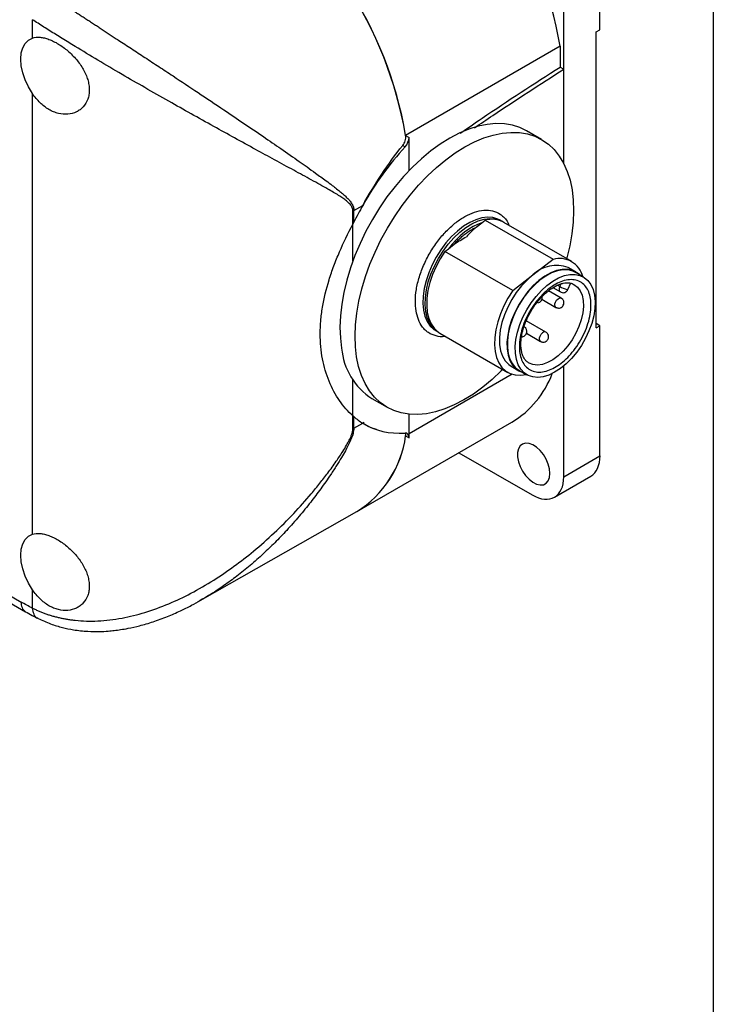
# Model space of a CAD drawing. Header units: millimetres. Extents: x 13 to 546, y 13 to 419.
# Tile 18 of 19: x 481 to 546, y 253 to 345. Entities that reach past the tile are written whole.
import ezdxf

# ---------------------------------------------------------------- set-up
doc = ezdxf.new("R2010")
doc.units = ezdxf.units.MM
doc.header["$LTSCALE"] = 2
doc.linetypes.add('SLD-Solid', pattern=[0])
doc.layers.add('TEXT', color=140, linetype='SLD-Solid', lineweight=25)

msp = doc.modelspace()

# ---------------------------------------------------------------- linework, layer by layer
for p, q in [((535.469, 344.341), (535.469, 356.546)), ((532.075, 340.643), (532.075, 354.586)), ((482.224, 343.555), (482.224, 345.278)), ((535.116, 344.137), (535.469, 344.341)), ((535.116, 316.374), (535.116, 344.137)), ((531.731, 342.793), (517.235, 334.425)), ((531.731, 342.793), (531.731, 340.841)), ((531.731, 340.841), (532.075, 340.643)), ((532.075, 331.767), (532.075, 340.643)), ((482.224, 297.012), (482.224, 338.353)), ((517.235, 334.425), (517.555, 334.24)), ((529.991, 334.037), (528.577, 334.853)), ((516.965, 333.474), (517.178, 333.351)), ((517.555, 331.127), (517.555, 334.24)), ((513.198, 327.846), (513.306, 327.908)), ((513.252, 327.941), (513.306, 327.908)), ((512.29, 326.113), (512.29, 327.323)), ((512.377, 327.37), (513.204, 327.842)), ((512.377, 326.284), (512.377, 327.37)), ((512.29, 322.671), (512.29, 326.113)), ((523.838, 325.805), (524.37, 326.218)), ((524.37, 326.218), (524.702, 326.475)), ((524.702, 326.475), (531.066, 322.801)), ((526.307, 326.349), (526.095, 326.471)), ((526.307, 326.349), (526.36, 326.317)), ((526.357, 326.311), (526.308, 326.348)), ((532.812, 322.593), (526.448, 326.267)), ((521.248, 323.797), (521.78, 324.209)), ((520.916, 323.539), (521.248, 323.797)), ((527.28, 319.866), (520.916, 323.539)), ((529.173, 321.333), (531.066, 322.801)), ((533.194, 321.622), (532.487, 322.03)), ((533.912, 321.15), (533.169, 321.579)), ((527.28, 319.866), (529.173, 321.333)), ((531.716, 320.241), (531.834, 320.503)), ((532.46, 319.966), (532.742, 320.588)), ((531.84, 319.16), (530.638, 319.854)), ((531.052, 320.144), (531.754, 319.739)), ((531.487, 320.373), (531.716, 320.241)), ((530.018, 319.058), (531.34, 318.294)), ((531.985, 319.034), (531.841, 319.159)), ((530.397, 315.97), (528.546, 317.038)), ((535.469, 316.578), (535.116, 316.782)), ((520.095, 316.079), (520.307, 315.956)), ((520.379, 315.917), (520.307, 315.956)), ((520.449, 315.874), (526.813, 312.201)), ((528.501, 316.332), (528.357, 316.457)), ((528.57, 315.87), (529.897, 315.104)), ((535.116, 316.374), (535.469, 316.578)), ((535.469, 304.373), (535.469, 316.578)), ((527.138, 312.764), (527.845, 312.355)), ((527.87, 312.399), (528.612, 311.97)), ((532.075, 302.414), (532.075, 312.805)), ((512.29, 308.12), (512.29, 311.486)), ((527.244, 312.015), (517.555, 306.422)), ((528.559, 311.993), (528.565, 311.997)), ((514.078, 309.738), (515.492, 308.921)), ((512.29, 306.91), (512.29, 308.12)), ((512.377, 306.956), (512.377, 308.043)), ((517.555, 306.052), (517.555, 308.272)), ((512.377, 306.956), (513.204, 307.429)), ((512.712, 299.166), (527.207, 307.534)), ((513.306, 307.494), (513.198, 307.432)), ((513.306, 307.494), (513.252, 307.399)), ((517.235, 306.237), (517.555, 306.052)), ((522.236, 304.664), (529.105, 300.699)), ((532.075, 302.414), (535.469, 304.373)), ((531.205, 300.491), (534.599, 302.45)), ((464.394, 300.337), (481.164, 290.656)), ((464.144, 299.805), (481.578, 289.74)), ((497.957, 290.787), (512.663, 299.138)), ((482.224, 290.087), (482.224, 291.81)), ((497.951, 290.798), (497.728, 290.67))]:
    msp.add_line(p, q)
at = {"flags": 128}
for points in [[(482.224, 338.353), (481.847, 338.981), (481.541, 339.639), (481.314, 340.308), (481.175, 340.964), (481.129, 341.587), (481.175, 342.155), (481.314, 342.651), (481.541, 343.058), (481.847, 343.363), (482.224, 343.555)], [(528.577, 334.853), (527.954, 335.155), (527.247, 335.38), (526.495, 335.505), (525.704, 335.529), (524.879, 335.452), (524.027, 335.276), (523.155, 335.001), (522.268, 334.629), (521.375, 334.163), (520.481, 333.606), (519.594, 332.964), (518.72, 332.241), (517.865, 331.441), (517.037, 330.573), (516.242, 329.641), (515.485, 328.653), (514.773, 327.617), (514.111, 326.54), (513.504, 325.432), (512.956, 324.299), (512.472, 323.151), (512.055, 321.996), (511.709, 320.844), (511.436, 319.703), (511.238, 318.581), (511.117, 317.488), (511.074, 316.432), (511.109, 315.42), (511.222, 314.46)], [(512.636, 313.644), (512.523, 314.603), (512.489, 315.615), (512.532, 316.672), (512.653, 317.765), (512.85, 318.886), (513.123, 320.028), (513.469, 321.18), (513.886, 322.334), (514.37, 323.482), (514.918, 324.615), (515.525, 325.724), (516.188, 326.801), (516.9, 327.837), (517.656, 328.824), (518.452, 329.756), (519.28, 330.625), (520.134, 331.424), (521.008, 332.148), (521.895, 332.79), (522.789, 333.346), (523.683, 333.812), (524.569, 334.184), (525.441, 334.46), (526.293, 334.636), (527.118, 334.712), (527.909, 334.688), (528.661, 334.563), (529.368, 334.339), (530.025, 334.017), (530.626, 333.599), (531.168, 333.089), (531.645, 332.491), (532.054, 331.809), (532.392, 331.048), (532.657, 330.214), (532.847, 329.314), (532.96, 328.355), (532.994, 327.343), (532.951, 326.286), (532.83, 325.193), (532.633, 324.071), (532.36, 322.93), (532.342, 322.865)], [(526.095, 326.471), (525.886, 326.576), (525.425, 326.714), (524.92, 326.751), (524.382, 326.686), (523.819, 326.52), (523.244, 326.257), (522.665, 325.9), (522.094, 325.458), (521.542, 324.938), (521.019, 324.349), (520.534, 323.703), (520.098, 323.012), (519.717, 322.288), (519.399, 321.546), (519.15, 320.798), (518.974, 320.06), (518.875, 319.344), (518.855, 318.664), (518.913, 318.033), (519.05, 317.462), (519.262, 316.962), (519.545, 316.542), (519.895, 316.211), (520.095, 316.079)], [(520.307, 315.956), (520.107, 316.088), (519.758, 316.42), (519.474, 316.839), (519.262, 317.339), (519.126, 317.91), (519.067, 318.541), (519.087, 319.221), (519.186, 319.937), (519.362, 320.676), (519.611, 321.423), (519.929, 322.166), (520.31, 322.889), (520.747, 323.58), (521.231, 324.226), (521.754, 324.815), (522.306, 325.335), (522.877, 325.778), (523.456, 326.134), (524.032, 326.398), (524.594, 326.564), (525.133, 326.629), (525.637, 326.592), (526.098, 326.453), (526.307, 326.349)], [(520.916, 323.539), (520.473, 322.845), (520.086, 322.118), (519.763, 321.37), (519.51, 320.617), (519.331, 319.872), (519.229, 319.15), (519.208, 318.465), (519.267, 317.828), (519.405, 317.253), (519.619, 316.751), (519.906, 316.33), (520.26, 315.998), (520.449, 315.874)], [(533.534, 321.368), (533.276, 321.572), (532.87, 321.769), (532.413, 321.864), (531.916, 321.855), (531.389, 321.742), (530.844, 321.528), (530.292, 321.218), (529.744, 320.817), (529.213, 320.335), (528.71, 319.781), (528.246, 319.168), (527.83, 318.508), (527.471, 317.816), (527.178, 317.106), (526.955, 316.394), (526.809, 315.695), (526.741, 315.023), (526.754, 314.393), (526.848, 313.818), (527.019, 313.311), (527.266, 312.882), (527.581, 312.541), (527.959, 312.295), (528.235, 312.188)], [(533.169, 321.579), (532.917, 321.699), (532.472, 321.81), (531.985, 321.818), (531.468, 321.723), (530.93, 321.527), (530.383, 321.234), (529.839, 320.851), (529.31, 320.386), (528.806, 319.848), (528.339, 319.25), (527.918, 318.603), (527.553, 317.921), (527.251, 317.22), (527.019, 316.514), (526.862, 315.818), (526.782, 315.147), (526.782, 314.515), (526.862, 313.936), (527.019, 313.422), (527.251, 312.984), (527.553, 312.631), (527.87, 312.399)], [(529.173, 321.333), (528.624, 320.858), (528.102, 320.306), (527.619, 319.689), (527.184, 319.021), (526.808, 318.316), (526.499, 317.591), (526.264, 316.861), (526.108, 316.144), (526.035, 315.454), (526.047, 314.808), (526.142, 314.22), (526.32, 313.702), (526.575, 313.268), (526.903, 312.925), (527.138, 312.764)], [(534.956, 319.424), (535.009, 318.826), (534.982, 318.179), (534.876, 317.498), (534.692, 316.797), (534.436, 316.091), (534.112, 315.395), (533.727, 314.723), (533.29, 314.091), (532.809, 313.512), (532.296, 312.997), (531.76, 312.558), (531.214, 312.205), (530.669, 311.945), (530.137, 311.782), (529.628, 311.722), (529.155, 311.765), (528.726, 311.91), (528.351, 312.154), (528.038, 312.492), (527.795, 312.917), (527.624, 313.419), (527.532, 313.988), (527.519, 314.613), (527.586, 315.278), (527.731, 315.971), (527.951, 316.677), (528.242, 317.38), (528.598, 318.065), (529.01, 318.719), (529.47, 319.326), (529.968, 319.875), (530.494, 320.352), (531.036, 320.75), (531.583, 321.057), (532.124, 321.269), (532.645, 321.381), (533.138, 321.39), (533.59, 321.295), (533.993, 321.1), (534.338, 320.808), (534.617, 320.426), (534.824, 319.961), (534.956, 319.424)], [(527.28, 319.866), (526.837, 319.171), (526.45, 318.444), (526.127, 317.696), (525.874, 316.943), (525.695, 316.198), (525.593, 315.477), (525.572, 314.791), (525.631, 314.155), (525.769, 313.58), (525.983, 313.077), (526.27, 312.656), (526.624, 312.324), (527.038, 312.089), (527.505, 311.954), (528.015, 311.921), (528.559, 311.993)], [(533.028, 320.448), (533.346, 320.201), (533.602, 319.858), (533.785, 319.43), (533.889, 318.93), (533.912, 318.37), (533.853, 317.767), (533.713, 317.136), (533.497, 316.496), (533.211, 315.862), (532.861, 315.253), (532.459, 314.686), (532.014, 314.175), (531.539, 313.735), (531.046, 313.377), (530.55, 313.112), (530.064, 312.946), (529.601, 312.885), (529.173, 312.929), (528.828, 313.059)], [(531.755, 319.738), (531.705, 319.781), (531.656, 319.902), (531.66, 320.063), (531.716, 320.241)], [(532.358, 319.968), (532.407, 319.958), (532.441, 319.957), (532.459, 319.964), (532.46, 319.966)], [(531.242, 318.457), (531.245, 318.619), (531.302, 318.797), (531.402, 318.964), (531.53, 319.095), (531.668, 319.171), (531.794, 319.179), (531.841, 319.16)], [(531.34, 318.295), (531.291, 318.337), (531.242, 318.457)], [(529.897, 315.104), (529.848, 315.147), (529.798, 315.267), (529.802, 315.428), (529.858, 315.606), (529.958, 315.774), (530.087, 315.905)], [(526.342, 312.472), (526.203, 312.333), (525.349, 311.534), (524.475, 310.81), (523.588, 310.168), (522.694, 309.612), (521.8, 309.146), (520.914, 308.774), (520.042, 308.498), (519.19, 308.322), (518.365, 308.245), (517.574, 308.27), (516.822, 308.395), (516.114, 308.619), (515.458, 308.941), (514.857, 309.359), (514.315, 309.869), (513.838, 310.467), (513.429, 311.149), (513.091, 311.91), (512.826, 312.743), (512.636, 313.644)], [(528.828, 313.059), (528.793, 313.078), (528.784, 313.083)], [(530.767, 302.718), (530.726, 303.146), (530.605, 303.599), (530.411, 304.051), (530.155, 304.479), (529.849, 304.86), (529.511, 305.172), (529.158, 305.399), (528.811, 305.529), (528.487, 305.554), (528.204, 305.475), (527.977, 305.293), (527.818, 305.02), (527.737, 304.671), (527.737, 304.263), (527.818, 303.82), (527.977, 303.364), (528.204, 302.921), (528.487, 302.514), (528.811, 302.165), (529.158, 301.894), (529.511, 301.714), (529.849, 301.636), (530.155, 301.663), (530.411, 301.795), (530.605, 302.023), (530.726, 302.336), (530.767, 302.718)], [(482.224, 291.81), (481.847, 292.438), (481.541, 293.097), (481.314, 293.765), (481.175, 294.421), (481.129, 295.044), (481.175, 295.612), (481.314, 296.108), (481.541, 296.515), (481.847, 296.82), (482.224, 297.012)]]:
    msp.add_lwpolyline(points, dxfattribs=at)
for centre, radius, start, end in [((495.431, 336.583), 36.827, 9.70764, 57.056), ((480.935, 328.215), 36.827, 9.70764, 57.056), ((481.093, 328.319), 36.654, 9.58919, 57.17445), ((511.393, 329.096), 1.987, 296.84216, 299.68881), ((525.314, 324.173), 2.382, 61.54798, 104.87766), ((531.669, 320.612), 2.27, 14.34904, 105.41247), ((531.372, 319.103), 3.132, 69.1505, 134.60056), ((533.159, 322.742), 2.887, 240.01485, 253.89746), ((530.288, 315.719), 0.274, 66.54166, 137.18204), ((517.487, 315.024), 6.29, 185.14678, 237.18457), ((522.643, 315.165), 8.892, 300.88528, 339.72636), ((511.393, 308.682), 1.987, 296.84216, 299.68881), ((507.397, 307.551), 9.925, 302.04366, 352.3911), ((507.309, 307.608), 10.021, 302.29953, 352.13524), ((482.145, 290.548), 0.988, 173.7418, 234.74679)]:
    msp.add_arc(centre, radius, start, end)
for centre, major_axis, ratio, start_param, end_param in [((516.918, 333.873), (0.451, 0.779), 0.578348, 4.347363, 5.498546), ((522.372, 322.917), (9.022, 15.576), 0.578348, 1.20577, 1.583241), ((522.416, 322.892), (9.078, 15.543), 0.580731, 1.591409, 1.689626), ((522.416, 322.892), (9.078, 15.543), 0.580731, 3.028486, 3.126704), ((522.372, 322.917), (9.022, 15.576), 0.578348, 3.130666, 3.508136), ((516.918, 305.685), (0.451, 0.779), 0.578348, 5.498546, 6.649729), ((532.5, 306.088), (-2.1, 3.637), 0.577382, 3.141493, 3.927089), ((529.105, 304.128), (-2.1, 3.637), 0.577382, 2.356293, 3.927089)]:
    msp.add_ellipse(centre, major_axis=major_axis, ratio=ratio, start_param=start_param, end_param=end_param)
for points, knots in [([(483.73, 347.662), (483.83, 347.596), (484.03, 347.464), (484.337, 347.262), (484.649, 347.058), (484.966, 346.849), (485.289, 346.638), (485.616, 346.424), (485.948, 346.206), (486.286, 345.986), (486.628, 345.762), (486.974, 345.535), (487.325, 345.305), (487.681, 345.073), (488.041, 344.838), (488.405, 344.599), (488.773, 344.358), (489.145, 344.115), (489.52, 343.869), (489.9, 343.62), (490.563, 343.186), (491.523, 342.557), (492.792, 341.724), (494.095, 340.866), (495.766, 339.763), (497.826, 338.397), (500.027, 336.924), (502.069, 335.547), (503.85, 334.336), (505.598, 333.137), (506.946, 332.199), (508.017, 331.443), (508.867, 330.834), (509.655, 330.257), (510.232, 329.822), (510.63, 329.521), (510.951, 329.264), (511.295, 328.977), (511.597, 328.71), (511.858, 328.452), (512.058, 328.219), (512.19, 328.024), (512.273, 327.864), (512.332, 327.703), (512.37, 327.541), (512.374, 327.425), (512.377, 327.37)], [0, 0, 0, 0, 0.010436, 0.020898, 0.031388, 0.041909, 0.052465, 0.063059, 0.073695, 0.084374, 0.095101, 0.105879, 0.116709, 0.127596, 0.138542, 0.149551, 0.160624, 0.171764, 0.182975, 0.194259, 0.205619, 0.241895, 0.27925, 0.317752, 0.357465, 0.428747, 0.505272, 0.565071, 0.629207, 0.687736, 0.752687, 0.781669, 0.814436, 0.856638, 0.882267, 0.891316, 0.910789, 0.927479, 0.941389, 0.956635, 0.969472, 0.976683, 0.983285, 0.989326, 0.99487, 1, 1, 1, 1]), ([(512.29, 327.323), (512.289, 327.348), (512.288, 327.397), (512.279, 327.468), (512.265, 327.539), (512.244, 327.608), (512.218, 327.676), (512.17, 327.777), (512.085, 327.907), (511.921, 328.091), (511.674, 328.305), (511.337, 328.547), (510.932, 328.808), (510.462, 329.092), (509.881, 329.426), (509.185, 329.815), (508.137, 330.394), (506.734, 331.157), (504.986, 332.107), (503.13, 333.12), (501.226, 334.165), (499.203, 335.282), (497.146, 336.426), (494.987, 337.643), (492.819, 338.88), (490.583, 340.173), (488.386, 341.466), (486.723, 342.464), (485.622, 343.136), (485.015, 343.51), (484.423, 343.877), (483.848, 344.238), (483.289, 344.592), (482.746, 344.94), (482.398, 345.166), (482.224, 345.278)], [0, 0, 0, 0, 0.002241, 0.00455, 0.00694, 0.009424, 0.012013, 0.014719, 0.021703, 0.029716, 0.043526, 0.060125, 0.077991, 0.098437, 0.121467, 0.151124, 0.182975, 0.244567, 0.308242, 0.368255, 0.432194, 0.492519, 0.556774, 0.617593, 0.682319, 0.743825, 0.808862, 0.871278, 0.89005, 0.908671, 0.927155, 0.945516, 0.963768, 0.981924, 1, 1, 1, 1]), ([(482.224, 343.555), (482.438, 343.625), (482.674, 343.649), (483.064, 343.617), (483.201, 343.595), (483.479, 343.53), (483.621, 343.486), (483.911, 343.379), (484.061, 343.315), (484.361, 343.168), (484.511, 343.085), (484.959, 342.812), (485.261, 342.592), (485.687, 342.227), (485.825, 342.099), (486.092, 341.83), (486.222, 341.688), (486.589, 341.253), (486.805, 340.948), (487.17, 340.305), (487.31, 339.982), (487.456, 339.491), (487.493, 339.326), (487.543, 339.005), (487.555, 338.847), (487.556, 338.538), (487.543, 338.385), (487.494, 338.092), (487.457, 337.952), (487.313, 337.553), (487.169, 337.311), (486.898, 337.01), (486.799, 336.919), (486.584, 336.757), (486.467, 336.686), (486.101, 336.509), (485.832, 336.435), (485.259, 336.386), (484.965, 336.41), (484.513, 336.522), (484.361, 336.572), (484.063, 336.695), (483.916, 336.769), (483.626, 336.938), (483.481, 337.036), (483.202, 337.251), (483.067, 337.367), (482.679, 337.745), (482.438, 338.036), (482.224, 338.353)], [0, 0, 0, 0, 0.0625, 0.0625, 0.09375, 0.09375, 0.125, 0.125, 0.15625, 0.15625, 0.1875, 0.1875, 0.25, 0.25, 0.28125, 0.28125, 0.3125, 0.3125, 0.375, 0.375, 0.4375, 0.4375, 0.46875, 0.46875, 0.5, 0.5, 0.53125, 0.53125, 0.5625, 0.5625, 0.625, 0.625, 0.65625, 0.65625, 0.6875, 0.6875, 0.75, 0.75, 0.8125, 0.8125, 0.84375, 0.84375, 0.875, 0.875, 0.90625, 0.90625, 0.9375, 0.9375, 1, 1, 1, 1]), ([(522.351, 334.622), (523.035, 335.095), (526.155, 337.257), (529.286, 339.269), (531.731, 340.841)], [0, 0, 0, 0, 0.219095, 1, 1, 1, 1]), ([(523.705, 335.147), (524.274, 335.531), (527.06, 337.413), (529.853, 339.211), (532.075, 340.643)], [0, 0, 0, 0, 0.204009, 1, 1, 1, 1]), ([(516.965, 333.474), (517.071, 333.602), (517.153, 333.761), (517.248, 334.095), (517.26, 334.269), (517.235, 334.425)], [0, 0, 0, 0, 0.5, 0.5, 1, 1, 1, 1]), ([(513.204, 327.842), (513.781, 328.857), (514.372, 329.838), (515.615, 331.721), (516.266, 332.622), (516.965, 333.474)], [0, 0, 0, 0, 0.5, 0.5, 1, 1, 1, 1]), ([(518.211, 317.967), (518.179, 318.27), (518.111, 318.894), (518.219, 319.981), (518.497, 321.162), (518.962, 322.383), (519.484, 323.373), (519.963, 324.114), (520.465, 324.798), (521.128, 325.551), (521.96, 326.288), (522.819, 326.862), (523.705, 327.26), (524.589, 327.446), (525.414, 327.386), (526.011, 327.129), (526.411, 326.806), (526.719, 326.475), (526.872, 326.158), (526.962, 325.97)], [0, 0, 0, 0, 0.062833, 0.12943, 0.198795, 0.269633, 0.34047, 0.375183, 0.409924, 0.476521, 0.539354, 0.602187, 0.668784, 0.738149, 0.808987, 0.879824, 0.914537, 0.949279, 1, 1, 1, 1]), ([(512.29, 308.12), (511.83, 308.531), (511.408, 309.012), (510.657, 310.098), (510.328, 310.702), (509.919, 311.696), (509.798, 312.04), (509.591, 312.744), (509.503, 313.106), (509.292, 314.218), (509.22, 314.995), (509.219, 316.215), (509.237, 316.629), (509.309, 317.459), (509.362, 317.878), (509.573, 319.143), (509.781, 319.999), (510.188, 321.309), (510.339, 321.748), (510.667, 322.622), (510.843, 323.057), (511.407, 324.365), (511.83, 325.236), (512.29, 326.113)], [0, 0, 0, 0, 0.125, 0.125, 0.25, 0.25, 0.3125, 0.3125, 0.375, 0.375, 0.5, 0.5, 0.5625, 0.5625, 0.625, 0.625, 0.75, 0.75, 0.8125, 0.8125, 0.875, 0.875, 1, 1, 1, 1]), ([(512.29, 308.12), (511.83, 308.531), (511.408, 309.012), (510.657, 310.098), (510.328, 310.702), (509.919, 311.696), (509.798, 312.04), (509.591, 312.744), (509.503, 313.106), (509.292, 314.218), (509.22, 314.995), (509.219, 316.215), (509.237, 316.629), (509.309, 317.459), (509.362, 317.878), (509.573, 319.143), (509.781, 319.999), (510.188, 321.309), (510.339, 321.748), (510.667, 322.622), (510.843, 323.057), (511.407, 324.365), (511.83, 325.236), (512.29, 326.113)], [0, 0, 0, 0, 0.125, 0.125, 0.25, 0.25, 0.3125, 0.3125, 0.375, 0.375, 0.5, 0.5, 0.5625, 0.5625, 0.625, 0.625, 0.75, 0.75, 0.8125, 0.8125, 0.875, 0.875, 1, 1, 1, 1]), ([(521.78, 324.209), (521.831, 324.266), (521.934, 324.379), (522.151, 324.602), (522.433, 324.869), (522.784, 325.16), (523.141, 325.417), (523.437, 325.599), (523.669, 325.725), (523.782, 325.778), (523.838, 325.805)], [0, 0, 0, 0, 0.080031, 0.160284, 0.330052, 0.499998, 0.669766, 0.839712, 0.919932, 1, 1, 1, 1]), ([(523.838, 325.805), (523.664, 325.67), (523.513, 325.525), (523.224, 325.228), (523.087, 325.077), (522.95, 324.926)], [0, 0, 0, 0, 0.5, 0.5, 1, 1, 1, 1]), ([(521.78, 324.209), (521.954, 324.344), (522.147, 324.465), (522.543, 324.7), (522.747, 324.813), (522.95, 324.926)], [0, 0, 0, 0, 0.5, 0.5, 1, 1, 1, 1]), ([(531.83, 313.065), (531.622, 312.904), (531.199, 312.622), (530.552, 312.334), (529.912, 312.2), (529.309, 312.243), (528.788, 312.469), (528.383, 312.854), (528.097, 313.364), (527.933, 313.978), (527.883, 314.682), (527.958, 315.472), (528.161, 316.329), (528.5, 317.221), (528.956, 318.086), (529.492, 318.863), (530.077, 319.531), (530.691, 320.075), (531.325, 320.498), (531.972, 320.786), (532.612, 320.921), (533.215, 320.877), (533.736, 320.652), (534.141, 320.267), (534.427, 319.756), (534.592, 319.142), (534.641, 318.438), (534.567, 317.648), (534.363, 316.792), (534.024, 315.899), (533.568, 315.035), (533.033, 314.257), (532.448, 313.59), (532.038, 313.226), (531.83, 313.065)], [0, 0, 0, 0, 0.0299983, 0.0600053, 0.0921614, 0.1249998, 0.1578383, 0.1899944, 0.2199882, 0.2499998, 0.2799937, 0.3100053, 0.3421614, 0.3749998, 0.4078383, 0.4399944, 0.4699882, 0.4999998, 0.5299937, 0.5600053, 0.5921614, 0.6249998, 0.6578383, 0.6899944, 0.7199882, 0.7499998, 0.7799937, 0.8100053, 0.8421614, 0.8749998, 0.9078383, 0.9399944, 0.9699928, 1, 1, 1, 1]), ([(528.966, 317.885), (529.081, 318.074), (529.242, 318.339), (529.508, 318.704), (529.745, 318.999), (530.038, 319.323), (530.354, 319.627), (530.689, 319.903), (531.032, 320.141), (531.375, 320.333), (531.71, 320.476), (532.033, 320.568), (532.335, 320.606), (532.58, 320.601), (532.709, 320.564), (532.759, 320.55)], [0, 0, 0, 0, 0.105914, 0.148886, 0.219674, 0.292308, 0.369238, 0.448335, 0.528761, 0.609953, 0.691725, 0.774299, 0.858392, 0.94573, 1, 1, 1, 1]), ([(532.759, 320.55), (532.797, 320.542), (532.896, 320.522), (532.976, 320.471), (533.025, 320.439)], [0, 0, 0, 0, 0.38102, 1, 1, 1, 1]), ([(531.757, 319.74), (531.809, 319.716), (531.915, 319.666), (532.095, 319.67), (532.245, 319.725), (532.362, 319.813), (532.412, 319.884), (532.437, 319.922)], [0, 0, 0, 0, 0.218277, 0.446477, 0.666625, 0.826578, 1, 1, 1, 1]), ([(529.629, 318.722), (529.692, 318.74), (529.783, 318.765), (529.896, 318.85), (529.982, 318.95), (530.042, 319.098), (530.062, 319.229), (530.038, 319.298), (530.034, 319.311)], [0, 0, 0, 0, 0.2413578, 0.3488485, 0.5290411, 0.7282107, 0.9466517, 1, 1, 1, 1]), ([(531.339, 318.296), (531.34, 318.295), (531.365, 318.273), (531.448, 318.247), (531.585, 318.217), (531.757, 318.245), (531.918, 318.335), (532.042, 318.484), (532.095, 318.655), (532.089, 318.809), (532.053, 318.933), (532.007, 319.001), (531.985, 319.034)], [0, 0, 0, 0, 0.003003, 0.071406, 0.185006, 0.309652, 0.442129, 0.579569, 0.723541, 0.820746, 0.914301, 1, 1, 1, 1]), ([(520.98, 315.568), (520.957, 315.563), (520.634, 315.493), (520.073, 315.589), (519.472, 315.828), (519.07, 316.151), (518.73, 316.534), (518.401, 317.109), (518.273, 317.686), (518.211, 317.967)], [0, 0, 0, 0, 0.01516, 0.22001, 0.42486, 0.525245, 0.625711, 0.818297, 1, 1, 1, 1]), ([(528.823, 313.073), (528.778, 313.095), (528.646, 313.159), (528.473, 313.334), (528.298, 313.594), (528.168, 313.911), (528.082, 314.278), (528.044, 314.693), (528.054, 315.144), (528.113, 315.618), (528.221, 316.111), (528.36, 316.569), (528.516, 316.978), (528.704, 317.406), (528.865, 317.701), (528.966, 317.885)], [0, 0, 0, 0, 0.048778, 0.144016, 0.230993, 0.314393, 0.396403, 0.477821, 0.558725, 0.638809, 0.716769, 0.797137, 0.855616, 0.909797, 1, 1, 1, 1]), ([(528.11, 315.528), (528.163, 315.532), (528.277, 315.542), (528.434, 315.634), (528.557, 315.782), (528.61, 315.953), (528.604, 316.107), (528.569, 316.231), (528.523, 316.299), (528.501, 316.332)], [0, 0, 0, 0, 0.142781, 0.307281, 0.477942, 0.656715, 0.777417, 0.893586, 1, 1, 1, 1]), ([(530.227, 315.044), (530.29, 315.061), (530.38, 315.086), (530.494, 315.172), (530.579, 315.271), (530.643, 315.42), (530.655, 315.597), (530.6, 315.771), (530.506, 315.902), (530.423, 315.947), (530.393, 315.964)], [0, 0, 0, 0, 0.157692, 0.227921, 0.345651, 0.475779, 0.618498, 0.770925, 0.91629, 1, 1, 1, 1]), ([(529.9, 315.11), (529.919, 315.097), (529.971, 315.061), (530.085, 315.034), (530.176, 315.04), (530.227, 315.044)], [0, 0, 0, 0, 0.197567, 0.555502, 1, 1, 1, 1]), ([(482.224, 290.087), (482.325, 290.037), (482.528, 289.938), (482.838, 289.8), (483.154, 289.671), (483.476, 289.552), (483.803, 289.442), (484.136, 289.341), (484.474, 289.25), (484.817, 289.169), (485.166, 289.097), (485.519, 289.034), (485.878, 288.982), (486.809, 288.872), (488.383, 288.835), (490.583, 289.1), (492.819, 289.654), (494.983, 290.444), (497.139, 291.467), (499.835, 293.03), (503.14, 295.442), (506.146, 298.269), (508.134, 300.501), (509.183, 301.781), (509.967, 302.794), (510.686, 303.786), (511.268, 304.658), (511.673, 305.324), (511.921, 305.776), (512.085, 306.121), (512.183, 306.367), (512.246, 306.575), (512.283, 306.752), (512.288, 306.858), (512.29, 306.91)], [0, 0, 0, 0, 0.010558, 0.021137, 0.031739, 0.042368, 0.053026, 0.063716, 0.074441, 0.085204, 0.096007, 0.106853, 0.117745, 0.128686, 0.191014, 0.256276, 0.317841, 0.382337, 0.442955, 0.507436, 0.625677, 0.755283, 0.816921, 0.848848, 0.878493, 0.912222, 0.939863, 0.956452, 0.970287, 0.978306, 0.985291, 0.990582, 0.995453, 1, 1, 1, 1]), ([(512.377, 306.956), (512.359, 306.793), (512.311, 306.363), (511.991, 305.636), (511.608, 304.889), (511.194, 304.169), (510.738, 303.424), (510.098, 302.44), (509.29, 301.284), (508.3, 299.976), (507.239, 298.674), (506.113, 297.404), (504.991, 296.238), (503.845, 295.135), (502.661, 294.087), (501.422, 293.087), (500.128, 292.142), (498.977, 291.374), (498.22, 290.949), (497.951, 290.798)], [0, 0, 0, 0, 0.024704, 0.065068, 0.10418, 0.137064, 0.174749, 0.219725, 0.292376, 0.361583, 0.43772, 0.516589, 0.589345, 0.656002, 0.732507, 0.805698, 0.875604, 0.955834, 1, 1, 1, 1]), ([(514.509, 306.854), (514.37, 306.892), (513.917, 307.013), (513.496, 307.258), (513.204, 307.429)], [0, 0, 0, 0, 0.307447, 1, 1, 1, 1]), ([(517.235, 306.237), (517.246, 306.311), (517.262, 306.416), (517.223, 306.476), (517.211, 306.494)], [0, 0, 0, 0, 0.707874, 1, 1, 1, 1]), ([(482.224, 297.012), (482.438, 297.083), (482.674, 297.106), (483.064, 297.074), (483.201, 297.052), (483.479, 296.987), (483.621, 296.944), (483.911, 296.837), (484.061, 296.772), (484.361, 296.625), (484.511, 296.542), (484.959, 296.269), (485.261, 296.05), (485.687, 295.684), (485.825, 295.556), (486.092, 295.287), (486.222, 295.145), (486.589, 294.71), (486.805, 294.406), (487.17, 293.763), (487.31, 293.439), (487.456, 292.949), (487.493, 292.783), (487.543, 292.462), (487.555, 292.304), (487.556, 291.995), (487.543, 291.843), (487.494, 291.549), (487.457, 291.409), (487.313, 291.01), (487.169, 290.768), (486.898, 290.467), (486.799, 290.376), (486.584, 290.214), (486.467, 290.143), (486.101, 289.966), (485.832, 289.892), (485.259, 289.843), (484.965, 289.867), (484.513, 289.979), (484.361, 290.029), (484.063, 290.153), (483.916, 290.226), (483.626, 290.395), (483.481, 290.493), (483.202, 290.708), (483.067, 290.825), (482.679, 291.202), (482.438, 291.494), (482.224, 291.81)], [0, 0, 0, 0, 0.0625, 0.0625, 0.09375, 0.09375, 0.125, 0.125, 0.15625, 0.15625, 0.1875, 0.1875, 0.25, 0.25, 0.28125, 0.28125, 0.3125, 0.3125, 0.375, 0.375, 0.4375, 0.4375, 0.46875, 0.46875, 0.5, 0.5, 0.53125, 0.53125, 0.5625, 0.5625, 0.625, 0.625, 0.65625, 0.65625, 0.6875, 0.6875, 0.75, 0.75, 0.8125, 0.8125, 0.84375, 0.84375, 0.875, 0.875, 0.90625, 0.90625, 0.9375, 0.9375, 1, 1, 1, 1]), ([(482.763, 289.123), (482.743, 289.127), (482.563, 289.16), (482.333, 289.48), (482.26, 289.884), (482.224, 290.087)], [0, 0, 0, 0, 0.056262, 0.528131, 1, 1, 1, 1]), ([(482.757, 289.108), (483.144, 288.932), (483.883, 288.596), (485, 288.264), (486.163, 288.023), (487.322, 287.897), (488.415, 287.879), (489.247, 287.921), (489.909, 287.986), (490.529, 288.069), (491.321, 288.207), (492.337, 288.438), (493.574, 288.802), (494.845, 289.27), (496.05, 289.796), (497.093, 290.307), (497.73, 290.661), (498.021, 290.823)], [0, 0, 0, 0, 0.083917, 0.159885, 0.227924, 0.315153, 0.38479, 0.437137, 0.473704, 0.511658, 0.556316, 0.626154, 0.707505, 0.796118, 0.875181, 0.943072, 1, 1, 1, 1]), ([(481.578, 289.748), (481.781, 289.629), (482.171, 289.4), (482.562, 289.211), (482.75, 289.12)], [0, 0, 0, 0, 0.52122, 1, 1, 1, 1])]:
    msp.add_open_spline(points, degree=3, knots=knots)
for points in [[(512.29, 326.113), (512.32, 326.17), (512.349, 326.226), (512.377, 326.284)], [(524.37, 326.218), (523.3, 325.885), (522.175, 325.013), (521.248, 323.797)], [(512.377, 308.043), (512.349, 308.068), (512.32, 308.093), (512.29, 308.12)], [(482.224, 290.087), (481.871, 290.262), (481.518, 290.451), (481.164, 290.656)]]:
    msp.add_open_spline(points, degree=3)
at = {"layer": 'TEXT'}
msp.add_line((546.1, 419.1), (546.1, 12.7), dxfattribs=at)

doc.saveas('drawing.dxf')
